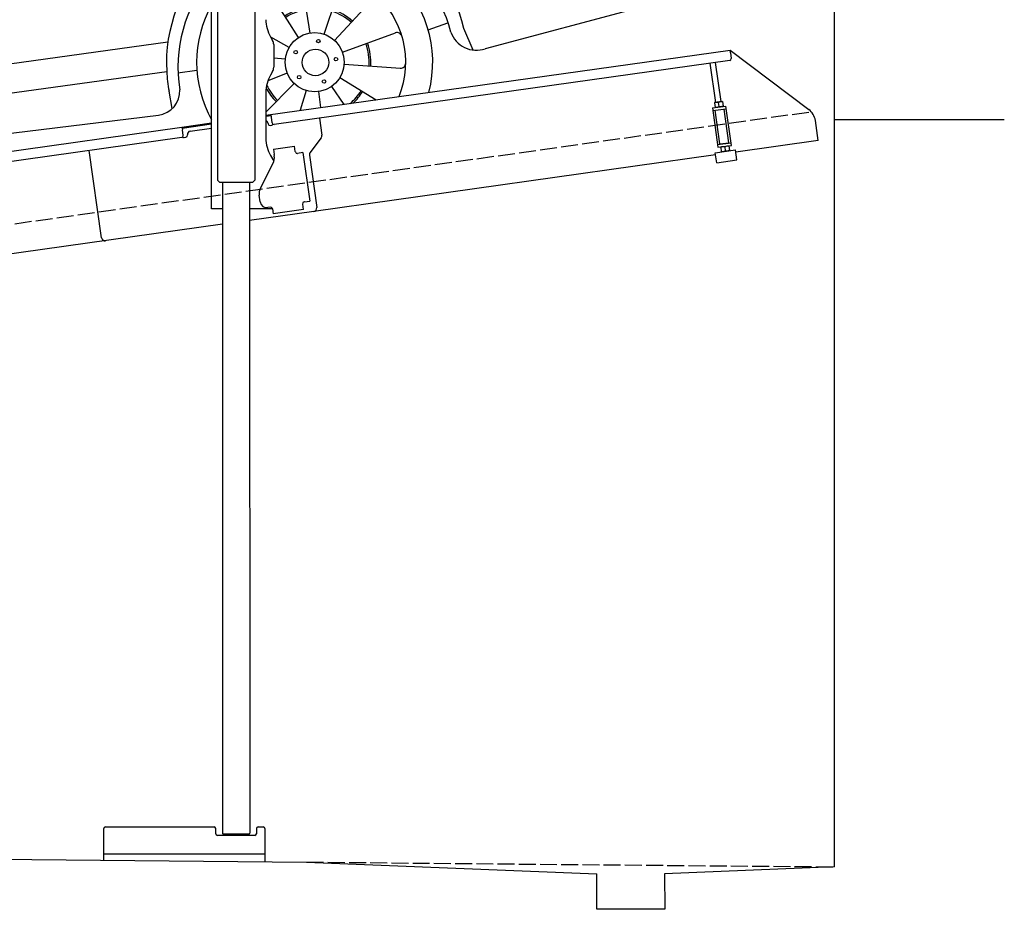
# Model space of a CAD drawing. Extents: x 199 to 6000, y -475 to 5750.
# Tile 2 of 3: x 3099 to 6000, y -475 to 2144. Entities that reach past the tile are written whole.
import ezdxf

# ---------------------------------------------------------------- set-up
doc = ezdxf.new("R2010")
doc.units = 0
doc.header["$LTSCALE"] = 10
doc.header["$MEASUREMENT"] = 0
doc.linetypes.add('GEN3', pattern=[6.25, 5, -1.25])
doc.layers.get('0').update_dxf_attribs({"linetype": 'CONTINUOUS'})
for name, color, linetype in [('3', 6, 'GEN3'), ('CAR', 1, 'CONTINUOUS'), ('SICHTBARE_KANTEN_DIN_', 7, 'CONTINUOUS')]:
    doc.layers.add(name, color=color, linetype=linetype)
doc.layers.add('AM_0', color=7, linetype='CONTINUOUS', lineweight=30)

# ---------------------------------------------------------------- blocks, each defined once
blk = doc.blocks.new('Car200VanEG')
at = {"layer": 'CAR'}
for p, q in [((29554, 5533), (29644.2, 5203.4)), ((29642.4, 5463.9), (29644.2, 5457.7)), ((29518.3, 5448.3), (29644.2, 4935.9)), ((28811.4, 4789.7), (28827.1, 5360.5)), ((30742, 5062.9), (30799.4, 4981.1)), ((29804.2, 4937), (30377.2, 5017.9)), ((30486.3, 4999.8), (30653.3, 5024.4)), ((30653.3, 5024.4), (30724.5, 4947.4)), ((30684.3, 5037.8), (30754.4, 4960.9)), ((29804.2, 4901.5), (30486.3, 4999.8)), ((30416.3, 4934.3), (30432.2, 4992.1)), ((30754.4, 4960.9), (30792.2, 4811.8)), ((30724.5, 4947.4), (30760.1, 4806.3)), ((28811.4, 4789.7), (29644.2, 4908.5)), ((27473.8, 4565.4), (29644.2, 4878.4)), ((30835.2, 4826.9), (30866.4, 4658.6)), ((28734.5, 4747.2), (28676.2, 4551.8)), ((27430.9, 4371.2), (29644.2, 4691.5)), ((27605.2, 4629.3), (27883.5, 4667.2)), ((30914.1, 4306.6), (30915.2, 4471)), ((29934.4, 4229.2), (29908.9, 4393.2)), ((29975.5, 4225.7), (30028.3, 4383)), ((29867.5, 4267.5), (29810.6, 4355.7)), ((30006.6, 4207.3), (30118.9, 4329.5)), ((30914.1, 4306.6), (30450.1, 4183.1)), ((29900.6, 4216.4), (29867.5, 4267.5)), ((30281.7, 4238.9), (30340.1, 4259.4)), ((30414.3, 4179), (30387.3, 4242.5)), ((29872.3, 4186.4), (29818.3, 4217.2)), ((30029.5, 4173), (30185.4, 4229.8)), ((27627.7, 3941.8), (29515.6, 4203.1)), ((29861.3, 4152), (29827.2, 4155.4)), ((29545.2, 4112.3), (29600.8, 4119.5)), ((30034.6, 4137.2), (30200.1, 4125.7)), ((27652, 3860), (29511.9, 4116.2)), ((29867, 4111.1), (29809.8, 4088.4)), ((30022, 4098), (30128.9, 4032.6)), ((29887.1, 4081), (29804.2, 3996)), ((29922.6, 4060.1), (29905, 4002.2)), ((29997.1, 4071.7), (30033.3, 4019.2)), ((29528.2, 4006.8), (29519, 4057.8)), ((29958.6, 4057), (29964.6, 4009.5)), ((26432.8, 4023.8), (26384.9, 4016.7)), ((27227, 3848.7), (27201.4, 4012.7)), ((27268.1, 3845.2), (27320.9, 4002.5)), ((28751.2, 4011.6), (28791.1, 3909)), ((27160.1, 3887), (27103.2, 3975.2)), ((27732.4, 3771), (29487.4, 3987.6)), ((27299.2, 3826.8), (27411.4, 3949)), ((27164.8, 3805.9), (27020.8, 3888.1)), ((27193.2, 3835.9), (27160.1, 3887)), ((27570.2, 3870), (27619.1, 3877.4)), ((27322.1, 3792.5), (27478, 3849.3)), ((27153.8, 3771.5), (27019.4, 3784.9)), ((27327.1, 3756.7), (27492.6, 3745.2)), ((27159.6, 3730.6), (27005, 3669.1)), ((27314.6, 3717.5), (27421.5, 3652.1)), ((27179.7, 3700.5), (27086.5, 3605.1)), ((27289.7, 3691.2), (27325.9, 3638.7)), ((27215.2, 3679.6), (27197.3, 3620.6)), ((27251.2, 3676.5), (27257.1, 3629))]:
    blk.add_line(p, q, dxfattribs=at)
for points in [[(28761.3, 5427.7), (28734.5, 4747.2)], [(27863.9, 4698.5), (27882.5, 4667.3), (28655.6, 4784.3), (28704.2, 5343.7), (28238.8, 5261.3)], [(27758.3, 4871.4), (27772.9, 4846.9)]]:
    blk.add_lwpolyline(points, dxfattribs=at)
blk.add_lwpolyline([(30175.4, 4900.1), (30264.2, 4912.6, -0.414214), (30304.9, 4882), (30308.9, 4853.6, -0.414214), (30278.2, 4812.9), (30189.4, 4800.5, -0.414214), (30148.7, 4831.1), (30144.7, 4859.5, -0.414214)], format="xyb", close=True, dxfattribs=at)
for centre, radius in [((29947.8, 4143.3), 87), ((29958.8, 4205.5), 5.16), ((29892, 4173), 5.16), ((29950, 4142.8), 39.2), ((30010.4, 4152.1), 5.16), ((29902.3, 4099.4), 5.16), ((29975.5, 4086.5), 5.16), ((27240.4, 3762.8), 87), ((27251.4, 3825), 5.16), ((27240.4, 3762.8), 39.2), ((27184.6, 3792.5), 5.16), ((27303, 3771.6), 5.16), ((27194.9, 3718.9), 5.16), ((27268.1, 3706), 5.16)]:
    blk.add_circle(centre, radius, dxfattribs=at)
for centre, radius, start, end in [((30652, -6879.3), 12637.8, 94.57407, 100.23429), ((36132.4, -79851.1), 85815.3, 94.132158, 94.22895), ((29935.7, 5559.5), 182.1, 56.7316, 85.9018), ((35546.6, -81008), 86879.7, 93.718007, 93.789795), ((29918.8, 5570.6), 118.3, 37.9475, 92.9239), ((29817.6, 5437.9), 350, 36.1738, 51.4653), ((30275.3, -6080.3), 11784.7, 89.15401, 91.10661), ((30397.6, 5476.5), 248.8, 113.6534, 137.4736), ((30415.6, 5492.7), 227, 111.2583, 138.0462), ((30496.6, 5529.2), 180.2, 105.2084, 140.7984), ((28349.5, 4356.1), 2494.8, 16.4595, 32.68), ((30440, -5246.2), 10945.8, 94.16954, 100.48914), ((30035.4, 448.2), 5195.2, 90.2568, 92.5509), ((30054.7, 5692.7), 65.1, 229.2026, 271.6116), ((30058.1, 5690), 62.5, 268.4923, 312.6784), ((30165.6, -5629.4), 11274.2, 89.02739, 90.33277), ((28414.3, 4332.6), 2343.4, 17.1714, 34.0046), ((30586.4, 5414), 245.7, 113.4045, 134.4434), ((30794.7, -7277.3), 12953.5, 95.09603, 101.31232), ((30593.9, 5402.8), 239.4, 113.3845, 134.7993), ((30052.5, 2876.9), 2696.3, 86.163, 95.2852), ((28852.8, 4566.2), 1867, 15.9234, 33.237), ((31358.1, -10357.5), 15995.8, 96.15089, 101.47013), ((28660.9, 4374.9), 1209.6, 102.1374, 105.8539), ((28505.6, 4454.6), 2054.1, 15.3901, 32.7515), ((28428.4, 5198.3), 354, 106.0658, 118.7077), ((28537.3, 4944.3), 579.3, 98.9357, 109.9719), ((28346.7, 4664.7), 842.7, 96.8265, 123.5878), ((28475.6, 5181.9), 392.4, 123.6046, 146.4558), ((28412, 5310.4), 192.6, 112.1015, 127.9582), ((30019.2, 3912), 1585, 83.7303, 97.7956), ((28789.5, 4663.7), 1626.8, 12.5758, 30.4243), ((28534.9, 5168.7), 380.1, 129.4274, 137.6867), ((28202.9, 5454.7), 59.2, 274.6807, 329.3779), ((30034.9, -1376.9), 6844.8, 94.32835, 100.16386), ((28350.2, 4674.5), 751.7, 105.5315, 127.4465), ((28185.8, 5550.8), 156.6, 256.2361, 278.0274), ((30580.7, 1971), 4338.4, 128.4908, 139.6504), ((27963.6, 5382.3), 93.8, 193.5187, 246.9725), ((27932, 5361.2), 98, 196.9057, 246.6194), ((28340.3, 4783.8), 559.2, 106.9536, 131.1058), ((32393.8, 596.7), 6489, 133.91457, 140.89178), ((28374.7, 4700.1), 577.5, 103.6128, 128.1961), ((29803.3, 3263.9), 2668.3, 133.2704, 150.8036), ((33439.9, -79.1), 7535.6, 136.01785, 138.94052), ((30604, 5296.3), 203.8, 280.807, 303.8471), ((30606.7, 5287), 212.7, 281.2217, 303.651), ((38312.8, -12498.3), 19123.7, 113.32123, 113.61114), ((30525.1, 6009.8), 1081, 264.2206, 280.6302), ((30677, 5098), 307.8, 212.1174, 259.1097), ((28230.7, 4402.7), 665.3, 135.3057, 160.0856), ((27894.7, 4714.4), 179.9, 132.5849, 172.2354), ((27854.2, 4723.7), 147.6, 91.8003, 123.4317), ((27382.8, 4708.9), 494.2, 3.519, 19.1751), ((30719.7, 5147.2), 343.3, 276.7547, 284.5058), ((30756.2, 4978.4), 170.8, 286.863, 297.5483), ((29681.6, 4299.2), 494.8, 94.3341, 109.3655), ((31776.5, -10768.2), 15606.9, 94.25417, 97.26035), ((30631.1, 5576.3), 780.7, 269.0962, 279.5113), ((26806, 5554.8), 905.4, 278.4772, 301.1487), ((27415.2, 4833.8), 190.1, 202.7244, 242.9582), ((27510.9, 4917.2), 273.5, 210.1113, 236.1616), ((29716.1, 4107.9), 671.8, 96.1511, 106.818), ((27815.1, 4721.8), 100.1, 170.2585, 193.9822), ((27812, 4735.7), 64.2, 324.1852, 3.1249), ((27832.6, 4725.2), 41.4, 279.9437, 319.2981), ((26900.3, 5329.6), 745.9, 273.0108, 301.3268), ((27033, 5036.4), 475.5, 286.3026, 313.2289), ((27750.3, 4705.1), 33.2, 193.1013, 238.3611), ((27755.2, 4727.1), 55, 245.9955, 278.6212), ((27737.5, 4944.3), 272.7, 275.4536, 280.2078), ((27893, 4110.4), 575.5, 96.9145, 100.7297), ((27804.9, 4844.6), 163.9, 276.5604, 282.2911), ((28643.6, 4157.9), 494.8, 88.0835, 109.3655), ((31109, 4691.5), 244.8, 187.7196, 214.111), ((28678.2, 3966.6), 671.8, 91.4914, 106.818), ((26814, 4171.7), 438.7, 107.8556, 146.9237), ((29955.2, 4140.6), 444, 13.2603, 109.8823), ((26723.7, 6159.5), 1640.3, 277.5569, 285.6465), ((28080.6, 4329), 651.1, 158.6997, 176.2822), ((30428.8, 5268.1), 858.8, 298.6673, 303.7788), ((30861.8, 4507.4), 64.6, 325.6774, 46.4713), ((26800.8, 4131.9), 412.1, 107.1272, 143.7193), ((30000.2, 4495.7), 1325.2, 177.5813, 197.5876), ((29953.4, 4130.2), 408.4, 14.4326, 111.4326), ((30109.3, 6721), 2324.5, 274.9939, 288.3425), ((26747.4, 4175.7), 306.2, 102.8175, 157.9473), ((29947.8, 4143.3), 347.8, 345.1978, 114.3921), ((30534.7, 5067.2), 707.3, 296.8081, 302.5462), ((29955.2, 4140.6), 444, 134.4658, 183.1516), ((26550.8, 4331.7), 131.2, 142.7448, 175.5704), ((26500.5, 4420.5), 55, 189.8578, 234.9767), ((29947.8, 4143.3), 268.3, 337.8454, 122.3639), ((30125, 6777.6), 2452.3, 275.3542, 287.2843), ((26585.2, 4352.5), 40.7, 124.1752, 153.831), ((26600.1, 4311.4), 83.8, 84.8476, 116.7886), ((26625.4, 5091.8), 697.2, 268.5377, 274.4416), ((29953.4, 4130.2), 408.4, 139.2202, 189.6303), ((29894, 4390.8), 15, 8.8571, 102.2519), ((30042.6, 4378.2), 15, 68.0338, 161.4286), ((26547, 4502), 148.6, 238.3311, 252.7511), ((26755.7, 4267.5), 231.2, 153.5382, 195.1863), ((36272.1, -56396.1), 61407, 98.278102, 98.741733), ((28047.9, 4393), 617.5, 182.0283, 207.3717), ((29823.2, 4363.9), 15, 119.4624, 212.8571), ((30107.8, 4339.7), 15, 317.4286, 50.8233), ((28870.2, 3914.3), 2487.3, 170.1022, 179.6325), ((26513.9, 4348.8), 94.2, 184.2237, 204.83), ((26452.9, 4322.3), 27.7, 208.0769, 248.7725), ((26475.3, 4373.1), 83.2, 247.1377, 261.8995), ((29947.8, 4143.3), 347.8, 150.8132, 209.1868), ((29950, 4142.8), 163.4, 99.6165, 123.423), ((29950, 4142.8), 158.4, 99.6165, 123.423), ((29950, 4142.8), 158.4, 48.1476, 72.2472), ((29950, 4142.8), 163.4, 48.1476, 72.2472), ((27491.7, 4036.8), 1059, 166.1283, 180.7005), ((26646.8, 4756.6), 500.7, 248.5366, 273.741), ((26556.4, 4730.2), 460.4, 266.1945, 285.4943), ((26479.3, 4251.9), 75.9, 189.1962, 209.5831), ((26438.5, 4230.2), 29.7, 211.9315, 248.3068), ((26631.3, 4750.3), 552.3, 259.6977, 274.9966), ((30190.5, 4215.7), 15, 16.6053, 110), ((30423.9, 4258), 79.4, 199.1427, 289.2887), ((26463.5, 4292.2), 96.6, 248.1135, 258.9389), ((27239.8, 3777.4), 421.3, 22.9636, 135.4753), ((29950, 4142.8), 158.4, 356.1373, 20.4549), ((29950, 4142.8), 163.4, 356.1373, 20.4549), ((27241.3, 3759.3), 396, 11.2769, 139.6616), ((26434.9, 4148.3), 41.4, 185.2341, 270.157), ((30201.1, 4140.6), 15, 266, 359.3947), ((27240.4, 3762.8), 347.8, 345.1978, 149.9164), ((29955.2, 4140.6), 444, 183.1516, 190.7592), ((29479.2, 4058.8), 71.6, 276.5752, 2.5205), ((29950, 4142.8), 163.4, 201.2391, 201.2536), ((29950, 4142.8), 163.4, 207.3918, 225.0075), ((29950, 4142.8), 158.4, 204.9156, 225.0075), ((26430.7, 4067.2), 45.4, 195.2382, 220.4111), ((26421.4, 4063.2), 35.9, 225.1865, 255.2963), ((27240.4, 3762.8), 268.3, 337.8454, 160.9349), ((29950, 4142.8), 158.4, 310.2523, 328.3201), ((29950, 4142.8), 163.4, 312.9326, 328.3201), ((26465.7, 4216.3), 195.3, 254.1184, 260.2849), ((27186.6, 4010.3), 15, 8.8571, 102.2519), ((27335.1, 3997.7), 15, 68.0338, 161.4286), ((27115.8, 3983.4), 15, 119.4624, 212.8571), ((27400.4, 3959.2), 15, 317.4286, 50.8233), ((26493.2, 3888.6), 117.8, 159.3194, 183.8724), ((26559.2, 4538.8), 633.6, 253.8548, 265.8675), ((27242.6, 3762.3), 163.4, 99.6165, 123.423), ((27242.6, 3762.3), 158.4, 99.6165, 123.423), ((27242.6, 3762.3), 163.4, 48.1476, 72.2472), ((26583.5, 4910.7), 1006.3, 266.0124, 274.9594), ((27013.3, 3875.1), 15, 60.2857, 153.6805), ((27242.6, 3762.3), 158.4, 48.1476, 72.2472), ((26515.3, 3900.6), 141, 188.1152, 200.8264), ((21558.7, 1884.8), 6405.5, 17.15784, 17.96084), ((27242.6, 3762.3), 163.4, 150.5135, 174.1727), ((27242.6, 3762.3), 158.4, 150.5135, 174.1727), ((27483.1, 3835.2), 15, 16.6053, 110), ((27712.3, 3852.6), 84, 190.8184, 283.84), ((27242.6, 3762.3), 158.4, 356.1373, 20.4549), ((27242.6, 3762.3), 163.4, 356.1373, 20.4549), ((46053.4, 13517.8), 21926, 206.46796, 206.76111), ((27240.4, 3762.8), 268.3, 183.709, 204.9178), ((27493.7, 3760.1), 15, 266, 359.3947), ((27242.6, 3762.3), 163.4, 201.2391, 225.0075), ((27242.6, 3762.3), 158.4, 201.2391, 225.0075), ((27011, 3655.3), 15, 110.1125, 208.5005), ((27242.6, 3762.3), 158.4, 310.2523, 328.3201), ((27242.6, 3762.3), 163.4, 312.9326, 328.3201), ((27248.6, 6970.5), 3413.9, 256.9193, 258.238), ((26588, 3893.9), 268, 262.4338, 273.6968), ((26517.9, 4865.8), 1242.4, 274.0347, 277.4722), ((27240.4, 3762.8), 268.3, 204.9178, 218.1546), ((27240.4, 3762.8), 347.8, 210.0836, 210.8022)]:
    blk.add_arc(centre, radius, start, end, dxfattribs=at)
for centre, major_axis, ratio, start_param, end_param in [((29608.6, 4774.3), (91.2, 14.3), 0.413356, 1.106013, 5.047764), ((26616.5, 3737.6), (-1, 44.1), 0.466142, 5.236347, 6.256771), ((26616.5, 3737.6), (-0.1, -50.8), 0.500238, 2.161796, 2.736969), ((26616.5, 3737.6), (-0.1, -50.8), 0.500238, 4.558414, 4.755891), ((26616.5, 3737.6), (-1, 44.1), 0.466142, 7.66479, 7.89262), ((26616.5, 3737.6), (-1, 44.1), 0.466142, 4.653289, 4.881118), ((26616.5, 3737.6), (-0.1, -50.8), 0.500238, 1.529499, 1.726976)]:
    blk.add_ellipse(centre, major_axis=major_axis, ratio=ratio, start_param=start_param, end_param=end_param, dxfattribs=at)
blk.add_ellipse((28570.6, 4633), major_axis=(91.2, 14.3), ratio=0.413356, dxfattribs=at)
at = {"layer": 'CAR', "extrusion": (0, 0, -1)}
for major_axis, ratio, start_param, end_param in [((-0.1, 50.8), 0.500238, 1.529499, 4.755891), ((-1, -44.1), 0.466142, 4.653289, 7.89262)]:
    blk.add_ellipse((26616.5, 3733.3), major_axis=major_axis, ratio=ratio, start_param=start_param, end_param=end_param, dxfattribs=at)
at = {"layer": 'CAR'}
for points in [[(29642.4, 5463.9), (29643, 5464), (29643.6, 5464), (29644.2, 5464.1)], [(26647.5, 3824.3), (26652.2, 3824.7), (26656.8, 3825.1), (26661.4, 3825.5)]]:
    blk.add_open_spline(points, degree=3, dxfattribs=at)
for points in [[(30724.5, 4947.4), (30799.4, 4981.1)], [(30799.4, 4981.1), (30835.2, 4826.9)], [(28737, 4095.3), (28739.2, 4052.2), (28751.2, 4011.6)], [(27627.7, 3941.8), (27635.2, 3901.2), (27652, 3860)]]:
    blk.add_spline(points, degree=3, dxfattribs=at)

msp = doc.modelspace()

# ---------------------------------------------------------------- linework, layer by layer
for p, q in [((3791.7, 3677.9), (3791.8, 1671.7)), ((3664.7, 1587.6), (3664.7, 3457.6)), ((3681.7, 3457.6), (3681.8, 1671.6)), ((3838.1, 2094.3), (3844.4, 2083.4)), ((3847.7, 2070.9), (3847.7, 2004.3)), ((3824.7, 1862.8), (5191.6, 2054.9)), ((5192.7, 2047), (5191.6, 2054.9)), ((5191.6, 2054.9), (5423.5, 1880.1)), ((5192.7, 2047), (5195.1, 2030.1)), ((5190.8, 2024.5), (3849, 1835.9)), ((5149.6, 1900.9), (5133.4, 2016.4)), ((5165.5, 1903.1), (5149.2, 2018.6)), ((3844.4, 1991.8), (3838.1, 1981)), ((3824.7, 1931), (3824.7, 1794.7)), ((5139.8, 1884.5), (5179.4, 1890.1)), ((5146.4, 1900.4), (5145.7, 1899.9)), ((5145.7, 1899.9), (5147.7, 1886.1)), ((5168.7, 1903.5), (5146.4, 1900.4)), ((5148.5, 1885.7), (5147.7, 1886.1)), ((5159.4, 1888.8), (5157.8, 1900.5)), ((5168.7, 1903.5), (5169.5, 1903.2)), ((5169.5, 1903.2), (5171.4, 1889.4)), ((5170.8, 1888.9), (5171.4, 1889.4)), ((5195.7, 1774.2), (5179.4, 1890.1)), ((3840.4, 1861), (3824.7, 1858.8)), ((3843.4, 1840.2), (3839.9, 1864.9)), ((5139.8, 1884.5), (5156.1, 1768.7)), ((5140.9, 1876.6), (5180.5, 1882.2)), ((5161.3, 1778.5), (5147.4, 1877.5)), ((5188, 1782.2), (5174, 1881.3)), ((960, 1460.2), (3577.5, 1828)), ((3577.5, 1828), (3664.7, 1840.3)), ((3577.5, 1828), (3578.6, 1820.1)), ((3664.7, 1836.3), (3578, 1824.1)), ((3831, 1838.4), (3831.1, 1837.4)), ((3836.8, 1833.2), (3841.7, 1833.9)), ((3982.7, 1854.7), (3989.8, 1804.3)), ((5451.2, 1788.4), (5443, 1847.1)), ((3580.9, 1803.3), (3578.6, 1820.1)), ((3584.3, 1797.7), (3589.2, 1798.4)), ((3593.5, 1804), (3593.3, 1805)), ((3601.8, 1816.3), (3664.7, 1825.2)), ((3576.7, 1797.6), (960, 1429.9)), ((3846.7, 1762.9), (3909, 1771.6)), ((3911.3, 1755.8), (3909, 1771.6)), ((3987.9, 1796.9), (3954.5, 1752.7)), ((5155, 1776.6), (5194.6, 1782.2)), ((5156.1, 1768.7), (5195.7, 1774.2)), ((5161.3, 1778.5), (5188, 1782.2)), ((5164.8, 1769.9), (5164.1, 1769.4)), ((5164.1, 1769.4), (5166, 1755.6)), ((5166.9, 1778.3), (5166.7, 1779.3)), ((5176.1, 1770), (5177.8, 1758.3)), ((5182.7, 1780.5), (5182.6, 1781.5)), ((5187, 1773), (5187.8, 1772.7)), ((5187.8, 1772.7), (5189.8, 1758.9)), ((5451.2, 1788.4), (5208.6, 1754.3)), ((3340.6, 1501.9), (3304.4, 1759.4)), ((3340.6, 1501.9), (3304.4, 1759.4)), ((3838.1, 1744.7), (3848.2, 1727.3)), ((3846.7, 1762.9), (3848.9, 1747)), ((3849.5, 1742.8), (3848.9, 1747)), ((3911.3, 1755.8), (3911.4, 1754.8)), ((3917.1, 1750.6), (3918, 1750.7)), ((3933.9, 1752.9), (3918, 1750.7)), ((3933.9, 1752.9), (3953.9, 1610.3)), ((3952.6, 1745.3), (3974.3, 1591)), ((5149.2, 1746), (3965.8, 1579.7)), ((5148.3, 1752.6), (5207.7, 1761)), ((5152.4, 1722.9), (5148.3, 1752.6)), ((5166.8, 1755.2), (5166, 1755.6)), ((5189.1, 1758.4), (5189.8, 1758.9)), ((5211.8, 1731.3), (5207.7, 1761)), ((3808.5, 1648.5), (3846, 1722.1)), ((5152.4, 1722.9), (5211.8, 1731.3)), ((3688.8, 1664.6), (3681.8, 1671.6)), ((3784.8, 1664.6), (3688.8, 1664.6)), ((3696.8, 1664.6), (3696.9, -251.4)), ((3776.8, 1664.6), (3776.9, -251.3)), ((3784.8, 1664.6), (3791.8, 1671.7)), ((3807.8, 1608), (3805.1, 1627.8)), ((3932.8, 1602.3), (3933, 1601.3)), ((3935.2, 1585.5), (3933, 1601.3)), ((3938.1, 1608.1), (3937.1, 1608)), ((3938.1, 1608.1), (3953.9, 1610.3)), ((3696.8, 1587.6), (3664.7, 1587.6)), ((3844, 1587.6), (3776.8, 1587.6)), ((3965.8, 1579.7), (3776.8, 1553.1)), ((3838.4, 1592.1), (3830.4, 1590.9)), ((3844, 1587.8), (3846.1, 1572.9)), ((3935.2, 1585.5), (3846.1, 1572.9)), ((3696.8, 1541.9), (960, 1157.2)), ((3346.9, -330.3), (3346.9, -237.4)), ((3351.9, -232.4), (3671.9, -232.4)), ((3676.9, -252.4), (3676.9, -237.4)), ((3791.9, -257.4), (3681.9, -257.4)), ((3697.9, -252.4), (3696.9, -251.4)), ((3697.9, -252.4), (3775.9, -252.4)), ((3710.9, -252.4), (3710.9, -257.4)), ((3762.9, -252.4), (3762.9, -257.4)), ((3775.9, -252.4), (3776.9, -251.3)), ((3796.9, -237.4), (3796.9, -252.4)), ((3801.9, -232.4), (3816.9, -232.4)), ((3821.9, -237.4), (3821.9, -334.8)), ((199.5, -300), (3944.5, -336)), ((3821.9, -312.4), (3346.9, -312.4)), ((3944.5, -336), (4799.5, -370.1)), ((4799.5, -475), (4799.5, -370.1)), ((5499.5, -350), (4999.1, -370.1)), ((4999.1, -370.1), (4999.5, -475)), ((4999.5, -475), (4799.5, -475))]:
    msp.add_line(p, q)
msp.add_polyline3d([(3844, 1587.8, 0), (3844, 1587.8, 0), (3844, 1587.8, 0), (3844, 1587.8, 0), (3844, 1587.8, 0), (3844, 1587.8, 0), (3844, 1587.8, 0), (3844, 1587.9, 0), (3844, 1587.9, 0), (3844, 1587.9, 0), (3844, 1587.9, 0), (3844, 1587.9, 0), (3844, 1587.9, 0), (3844, 1587.9, 0), (3844, 1587.9, 0), (3844, 1587.9, 0), (3844, 1587.9, 0), (3844, 1587.9, 0), (3844, 1587.9, 0), (3844, 1587.9, 0), (3844, 1588, 0), (3844, 1588, 0), (3844, 1588, 0), (3844, 1588, 0), (3844, 1588, 0), (3844, 1588, 0), (3844, 1588, 0), (3844, 1588, 0), (3844, 1588, 0), (3844, 1588, 0), (3844, 1588, 0), (3844, 1588, 0), (3844, 1588, 0), (3844, 1588.1, 0), (3844, 1588.1, 0), (3844, 1588.1, 0), (3844, 1588.1, 0), (3843.9, 1588.1, 0), (3843.9, 1588.1, 0), (3843.9, 1588.1, 0), (3843.9, 1588.1, 0), (3843.9, 1588.1, 0), (3843.9, 1588.1, 0), (3843.9, 1588.1, 0), (3843.9, 1588.1, 0), (3843.9, 1588.1, 0), (3843.9, 1588.2, 0), (3843.9, 1588.2, 0), (3843.9, 1588.2, 0), (3843.9, 1588.2, 0), (3843.9, 1588.2, 0), (3843.9, 1588.2, 0), (3843.9, 1588.2, 0), (3843.9, 1588.2, 0), (3843.9, 1588.2, 0), (3843.9, 1588.2, 0), (3843.9, 1588.2, 0), (3843.9, 1588.2, 0), (3843.9, 1588.2, 0), (3843.9, 1588.3, 0), (3843.9, 1588.3, 0), (3843.9, 1588.3, 0), (3843.9, 1588.3, 0), (3843.9, 1588.3, 0), (3843.9, 1588.3, 0), (3843.9, 1588.3, 0), (3843.9, 1588.3, 0), (3843.9, 1588.3, 0), (3843.9, 1588.3, 0), (3843.9, 1588.3, 0), (3843.9, 1588.3, 0), (3843.9, 1588.3, 0), (3843.9, 1588.4, 0), (3843.9, 1588.4, 0), (3843.9, 1588.4, 0), (3843.9, 1588.4, 0), (3843.9, 1588.4, 0), (3843.9, 1588.4, 0), (3843.9, 1588.4, 0), (3843.9, 1588.4, 0), (3843.9, 1588.4, 0), (3843.9, 1588.4, 0), (3843.9, 1588.4, 0), (3843.9, 1588.4, 0), (3843.9, 1588.4, 0), (3843.9, 1588.5, 0), (3843.9, 1588.5, 0), (3843.9, 1588.5, 0), (3843.9, 1588.5, 0), (3843.9, 1588.5, 0), (3843.9, 1588.5, 0), (3843.8, 1588.5, 0), (3843.8, 1588.5, 0), (3843.8, 1588.5, 0), (3843.8, 1588.5, 0), (3843.8, 1588.5, 0), (3843.8, 1588.5, 0), (3843.8, 1588.5, 0), (3843.8, 1588.6, 0), (3843.8, 1588.6, 0), (3843.8, 1588.6, 0), (3843.8, 1588.6, 0), (3843.8, 1588.6, 0), (3843.8, 1588.6, 0), (3843.8, 1588.6, 0), (3843.8, 1588.6, 0), (3843.8, 1588.6, 0), (3843.8, 1588.6, 0), (3843.8, 1588.6, 0), (3843.8, 1588.6, 0), (3843.8, 1588.6, 0), (3843.8, 1588.7, 0), (3843.8, 1588.7, 0), (3843.8, 1588.7, 0), (3843.8, 1588.7, 0), (3843.8, 1588.7, 0), (3843.8, 1588.7, 0), (3843.8, 1588.7, 0), (3843.8, 1588.7, 0), (3843.8, 1588.7, 0), (3843.8, 1588.7, 0), (3843.8, 1588.7, 0), (3843.8, 1588.7, 0), (3843.8, 1588.7, 0), (3843.8, 1588.8, 0), (3843.8, 1588.8, 0), (3843.8, 1588.8, 0), (3843.8, 1588.8, 0)])
for centre, radius, start, end in [((3924.7, 2144.3), 100, 180, 210), ((3822.7, 2070.9), 25, 0, 30), ((5190.1, 2029.4), 5, 278, 8), ((3822.7, 2004.3), 25, 330, 0), ((3924.7, 1931), 100, 150, 180), ((5154.1, 1883.5), 17.4, 77.7758, 118.2123), ((5151.2, 1904), 17.3, 257.7374, 298.2906), ((5166, 1885.1), 17.4, 77.8275, 118.1868), ((5163.1, 1905.8), 17.4, 257.806, 298.1683), ((5393.5, 1840.2), 50, 8, 53), ((3821.1, 1837), 10, 8, 68.7289), ((3836.1, 1838.1), 5, 188, 278), ((3841, 1838.8), 5, 278, 334.7633), ((3848.3, 1840.9), 5, 188, 278), ((3576, 1802.6), 5, 278, 8), ((3583.6, 1802.6), 5, 221.2367, 278), ((3588.5, 1803.3), 5, 278, 8), ((3603.2, 1806.4), 10, 98, 188), ((3979.9, 1802.9), 10, 323, 8), ((3924.7, 1794.7), 100, 180, 210), ((5172.4, 1753), 17.4, 77.7758, 118.2123), ((5184.3, 1754.6), 17.4, 77.8275, 118.1868), ((3814.8, 1738), 35, 333, 8), ((3916.4, 1755.5), 5, 188, 278), ((3962.5, 1746.7), 10, 143, 188), ((5169.5, 1773.5), 17.3, 257.7374, 298.2906), ((5181.4, 1775.3), 17.4, 257.806, 298.1683), ((3841.8, 1974.2), 321, 254.6793, 254.6861), ((3839.7, 1632.6), 35, 153, 188), ((3827.6, 1610.7), 20, 188, 278), ((3937.8, 1603), 5, 98, 188), ((3839, 1587.1), 5, 19.537, 98), ((3964.4, 1589.6), 10, 278, 8), ((3350.5, 1503.3), 10, 188, 278), ((3350.5, 1503.3), 10, 188, 278), ((3351.9, -237.4), 5, 90, 180), ((3671.9, -237.4), 5, 0, 90), ((3681.9, -252.4), 5, 180, 270), ((3791.9, -252.4), 5, 270, 0), ((3801.9, -237.4), 5, 90, 180), ((3816.9, -237.4), 5, 0, 90)]:
    msp.add_arc(centre, radius, start, end)
at = {"layer": '3'}
for p, q in [((423.4, 1169.7), (5430.8, 1873.4)), ((3944.5, -336), (5499.5, -350))]:
    msp.add_line(p, q, dxfattribs=at)
at = {"layer": 'SICHTBARE_KANTEN_DIN_'}
for p, q in [((5499.5, -350), (5499.5, 5750)), ((5499.5, 1850), (5999.5, 1850))]:
    msp.add_line(p, q, dxfattribs=at)

# ---------------------------------------------------------------- block references
at = {"layer": 'AM_0'}
msp.add_blockref('Car200VanEG', (-25979.5, -2124.2), dxfattribs=at)

doc.saveas('drawing.dxf')
